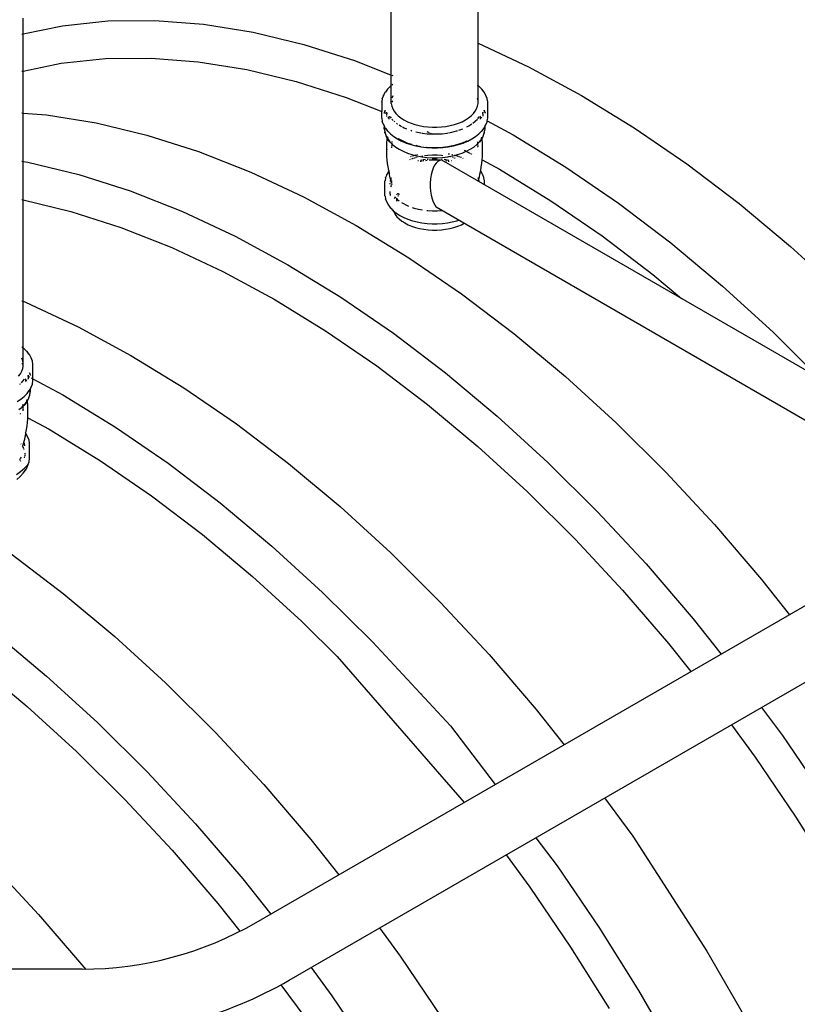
# Model space of a CAD drawing. Extents: x -15886 to -11493, y 1975 to 5059.
# Tile 11 of 47: x -13912 to -13831, y 2802 to 2904. Entities that reach past the tile are written whole.
import ezdxf

# ---------------------------------------------------------------- set-up
doc = ezdxf.new("R2010")
doc.units = 0
doc.header["$MEASUREMENT"] = 0
doc.layers.get('0').update_dxf_attribs({"linetype": 'CONTINUOUS'})
doc.layers.add('PIPING-PRODUCT-PREMIUM', color=5, linetype='CONTINUOUS')
doc.layers.add('PIPING-VENT-ISO', color=3, linetype='CONTINUOUS')

# ---------------------------------------------------------------- blocks, each defined once
blk = doc.blocks.new('A$C72A74DBC')
at = {"color": 2}
for p, q in [((168.235, 178.585), (168.235, 188.369)), ((163.741, 176.93), (163.741, 180.239)), ((144.679, 179.066), (144.679, 179.87)), ((146.703, 179.486), (149.06, 179.734)), ((149.06, 179.734), (151.499, 179.761)), ((151.499, 179.761), (154.011, 179.566)), ((154.011, 179.566), (156.587, 179.15)), ((144.606, 179.051), (144.679, 179.066)), ((144.679, 179.066), (146.703, 179.486)), ((144.679, 177.139), (144.679, 179.066)), ((156.587, 179.15), (159.215, 178.514)), ((168.21, 178.596), (168.235, 178.585)), ((168.235, 178.585), (170.852, 177.36)), ((168.235, 176.386), (168.235, 178.585)), ((159.215, 178.514), (161.887, 177.661)), ((144.679, 177.139), (146.636, 177.545)), ((146.636, 177.545), (148.927, 177.787)), ((148.927, 177.787), (151.3, 177.813)), ((151.3, 177.813), (153.743, 177.623)), ((153.743, 177.623), (156.248, 177.218)), ((161.887, 177.661), (163.741, 176.93)), ((144.606, 177.124), (144.679, 177.139)), ((144.679, 174.964), (144.679, 177.139)), ((156.248, 177.218), (158.805, 176.6)), ((170.852, 177.36), (173.588, 175.879)), ((158.805, 176.6), (161.404, 175.77)), ((163.741, 176.386), (163.741, 176.93)), ((163.766, 176.92), (163.815, 176.901)), ((163.427, 176.043), (163.339, 175.886)), ((163.427, 176.043), (163.432, 176.051)), ((163.549, 176.202), (163.432, 176.051)), ((163.549, 176.202), (163.555, 176.209)), ((163.698, 176.352), (163.555, 176.209)), ((163.741, 176.386), (163.698, 176.352)), ((163.741, 175.455), (163.741, 176.386)), ((163.815, 176.445), (163.766, 176.406)), ((168.235, 176.386), (168.21, 176.406)), ((168.235, 175.591), (168.235, 176.386)), ((168.278, 176.352), (168.235, 176.386)), ((168.421, 176.209), (168.278, 176.352)), ((168.427, 176.202), (168.421, 176.209)), ((168.544, 176.051), (168.427, 176.202)), ((168.549, 176.043), (168.544, 176.051)), ((168.637, 175.886), (168.549, 176.043)), ((161.404, 175.77), (163.242, 175.045)), ((163.242, 175.53), (163.243, 175.54)), ((163.242, 175.53), (163.242, 175.045)), ((163.273, 175.705), (163.243, 175.54)), ((163.273, 175.705), (163.275, 175.715)), ((163.335, 175.877), (163.275, 175.715)), ((163.335, 175.877), (163.339, 175.886)), ((163.815, 175.859), (163.766, 175.726)), ((163.815, 175.584), (163.766, 175.546)), ((163.815, 175.582), (163.766, 175.533)), ((163.766, 175.545), (163.766, 175.546)), ((163.815, 175.585), (163.815, 175.584)), ((168.235, 175.591), (168.21, 175.726)), ((168.21, 175.545), (168.21, 175.546)), ((168.21, 175.545), (168.215, 175.542)), ((168.215, 175.528), (168.21, 175.533)), ((168.215, 175.542), (168.235, 175.521)), ((168.216, 175.542), (168.215, 175.542)), ((168.235, 175.502), (168.215, 175.528)), ((168.235, 175.523), (168.216, 175.542)), ((168.235, 175.523), (168.235, 175.591)), ((168.235, 175.521), (168.235, 175.523)), ((168.235, 175.502), (168.235, 175.521)), ((168.235, 175.455), (168.235, 175.502)), ((168.641, 175.877), (168.637, 175.886)), ((168.701, 175.715), (168.641, 175.877)), ((168.703, 175.705), (168.701, 175.715)), ((168.733, 175.54), (168.703, 175.705)), ((168.734, 175.53), (168.733, 175.54)), ((168.734, 174.7), (168.734, 175.53)), ((173.588, 175.879), (176.324, 174.2)), ((163.242, 175.045), (163.272, 175.033)), ((163.242, 174.7), (163.242, 175.045)), ((163.351, 175.002), (163.381, 174.99)), ((163.381, 174.99), (163.371, 174.965)), ((163.372, 174.964), (163.382, 174.99)), ((163.385, 175.003), (163.381, 174.99)), ((163.381, 174.99), (163.382, 174.99)), ((163.382, 174.99), (163.386, 175.001)), ((163.382, 174.99), (163.395, 174.985)), ((163.4, 175.043), (163.39, 175.015)), ((163.391, 175.014), (163.401, 175.042)), ((163.417, 175.088), (163.406, 175.058)), ((163.406, 175.057), (163.417, 175.087)), ((163.41, 174.979), (163.444, 174.965)), ((163.429, 175.115), (163.422, 175.104)), ((163.423, 175.102), (163.424, 175.103)), ((163.424, 175.103), (163.429, 175.114)), ((163.492, 175.002), (163.492, 174.978)), ((163.5, 174.989), (163.496, 174.971)), ((163.741, 175.455), (163.766, 175.32)), ((163.766, 175.32), (163.815, 175.187)), ((163.815, 175.187), (163.887, 175.058)), ((163.887, 175.058), (163.983, 174.933)), ((167.993, 174.933), (168.089, 175.058)), ((168.089, 175.058), (168.161, 175.187)), ((168.161, 175.187), (168.21, 175.32)), ((168.21, 175.32), (168.235, 175.455)), ((168.484, 174.949), (168.476, 174.989)), ((168.484, 175.002), (168.484, 174.949)), ((168.554, 175.104), (168.547, 175.115)), ((168.547, 175.114), (168.553, 175.103)), ((168.553, 175.103), (168.559, 175.087)), ((168.559, 175.088), (168.554, 175.104)), ((168.564, 175.072), (168.57, 175.057)), ((168.57, 175.058), (168.565, 175.073)), ((168.575, 175.042), (168.59, 175.001)), ((168.591, 175.003), (168.576, 175.043)), ((168.594, 174.99), (168.604, 174.964)), ((168.605, 174.965), (168.595, 174.991)), ((144.606, 174.97), (144.679, 174.964)), ((144.679, 174.964), (145.879, 174.871)), ((144.679, 172.452), (144.679, 174.964)), ((145.879, 174.871), (148.455, 174.455)), ((163.243, 174.69), (163.242, 174.7)), ((163.243, 174.69), (163.273, 174.525)), ((163.275, 174.515), (163.273, 174.525)), ((163.275, 174.515), (163.335, 174.353)), ((163.462, 174.958), (163.483, 174.95)), ((163.492, 174.938), (163.492, 174.859)), ((163.492, 174.824), (163.492, 174.797)), ((163.492, 174.797), (163.495, 174.781)), ((163.526, 174.933), (163.545, 174.925)), ((163.599, 174.734), (163.569, 174.695)), ((163.636, 174.782), (163.606, 174.743)), ((163.617, 174.754), (163.617, 174.732)), ((163.617, 174.715), (163.617, 174.647)), ((163.649, 174.799), (163.643, 174.791)), ((163.681, 174.767), (163.731, 174.702)), ((163.774, 174.651), (163.845, 174.58)), ((163.891, 174.534), (163.892, 174.533)), ((163.892, 174.533), (163.923, 174.508)), ((163.983, 174.933), (164.101, 174.816)), ((164.101, 174.816), (164.239, 174.706)), ((164.239, 174.706), (164.397, 174.605)), ((164.397, 174.605), (164.572, 174.514)), ((164.572, 174.514), (164.763, 174.434)), ((167.213, 174.434), (167.404, 174.514)), ((167.404, 174.514), (167.579, 174.605)), ((167.579, 174.605), (167.737, 174.706)), ((167.737, 174.706), (167.875, 174.816)), ((167.875, 174.816), (167.993, 174.933)), ((167.959, 174.434), (168.084, 174.533)), ((168.084, 174.533), (168.202, 174.651)), ((168.229, 174.682), (168.295, 174.767)), ((168.309, 174.781), (168.351, 174.759)), ((168.355, 174.763), (168.327, 174.799)), ((168.359, 174.684), (168.359, 174.75)), ((168.359, 174.647), (168.359, 174.67)), ((168.391, 174.716), (168.362, 174.753)), ((168.362, 174.753), (168.405, 174.73)), ((168.407, 174.695), (168.397, 174.708)), ((168.414, 174.725), (168.429, 174.716)), ((168.483, 174.796), (168.484, 174.797)), ((168.484, 174.918), (168.484, 174.949)), ((168.484, 174.898), (168.484, 174.878)), ((168.484, 174.859), (168.484, 174.797)), ((168.641, 174.353), (168.701, 174.515)), ((168.701, 174.515), (168.703, 174.525)), ((168.703, 174.525), (168.711, 174.564)), ((168.704, 174.567), (168.711, 174.564)), ((168.711, 174.564), (168.733, 174.69)), ((168.711, 174.564), (170.052, 173.838)), ((168.733, 174.69), (168.734, 174.7)), ((148.455, 174.455), (151.084, 173.819)), ((163.339, 174.344), (163.335, 174.353)), ((163.339, 174.344), (163.367, 174.294)), ((163.367, 174.31), (163.367, 174.294)), ((163.367, 174.294), (163.367, 174.216)), ((163.367, 174.294), (163.395, 174.244)), ((163.367, 174.191), (163.367, 174.216)), ((163.369, 174.166), (163.367, 174.191)), ((163.373, 174.141), (163.369, 174.166)), ((163.373, 174.141), (163.401, 173.984)), ((163.391, 174.225), (163.395, 174.244)), ((163.391, 174.225), (163.391, 174.068)), ((163.391, 174.068), (163.396, 174.044)), ((163.395, 174.247), (163.395, 174.244)), ((163.395, 174.244), (163.427, 174.186)), ((163.399, 174.025), (163.42, 173.911)), ((163.406, 173.959), (163.401, 173.984)), ((163.412, 173.935), (163.406, 173.959)), ((163.432, 174.179), (163.427, 174.186)), ((163.432, 174.179), (163.549, 174.028)), ((163.555, 174.021), (163.549, 174.028)), ((163.555, 174.021), (163.698, 173.878)), ((164.017, 174.434), (164.046, 174.41)), ((164.046, 174.41), (164.067, 174.397)), ((164.146, 174.346), (164.221, 174.298)), ((164.221, 174.298), (164.271, 174.272)), ((164.317, 174.248), (164.415, 174.197)), ((164.415, 174.197), (164.535, 174.147)), ((164.744, 174.069), (164.804, 174.049)), ((164.763, 174.434), (164.967, 174.366)), ((164.967, 174.366), (165.182, 174.31)), ((165.005, 173.994), (165.092, 173.971)), ((165.092, 173.971), (165.277, 173.937)), ((165.182, 174.31), (165.406, 174.268)), ((165.406, 174.268), (165.636, 174.24)), ((165.582, 174.008), (165.702, 173.952)), ((165.636, 174.24), (165.87, 174.226)), ((165.87, 174.226), (166.106, 174.226)), ((166.106, 174.226), (166.34, 174.24)), ((166.34, 174.24), (166.57, 174.268)), ((166.57, 174.268), (166.794, 174.31)), ((166.699, 173.937), (166.884, 173.971)), ((166.794, 174.31), (167.01, 174.366)), ((166.884, 173.971), (167.123, 174.033)), ((167.01, 174.366), (167.213, 174.434)), ((167.123, 174.033), (167.172, 174.049)), ((167.232, 174.069), (167.349, 174.108)), ((167.349, 174.108), (167.441, 174.147)), ((167.659, 174.248), (167.755, 174.298)), ((167.755, 174.298), (167.909, 174.397)), ((168.278, 173.878), (168.421, 174.021)), ((168.421, 174.021), (168.427, 174.028)), ((168.427, 174.028), (168.544, 174.179)), ((168.544, 174.179), (168.549, 174.186)), ((168.549, 174.186), (168.609, 174.294)), ((168.558, 173.918), (168.585, 174.068)), ((168.564, 173.935), (168.57, 173.959)), ((168.57, 173.959), (168.575, 173.984)), ((168.575, 173.984), (168.603, 174.141)), ((168.58, 174.25), (168.579, 174.256)), ((168.584, 174.079), (168.585, 174.08)), ((168.584, 174.079), (168.585, 174.068)), ((168.603, 174.141), (168.607, 174.166)), ((168.607, 174.166), (168.609, 174.191)), ((168.609, 174.294), (168.637, 174.344)), ((168.609, 174.302), (168.609, 174.31)), ((168.609, 174.294), (168.609, 174.297)), ((168.609, 174.216), (168.609, 174.294)), ((168.609, 174.191), (168.609, 174.216)), ((168.637, 174.344), (168.641, 174.353)), ((176.324, 174.2), (179.049, 172.329)), ((151.084, 173.819), (153.755, 172.966)), ((163.42, 173.911), (163.412, 173.935)), ((163.42, 173.911), (163.476, 173.758)), ((163.485, 173.735), (163.476, 173.758)), ((163.476, 173.758), (163.533, 173.658)), ((163.495, 173.713), (163.485, 173.735)), ((163.506, 173.691), (163.495, 173.713)), ((163.506, 173.691), (163.531, 173.646)), ((163.514, 173.416), (163.527, 173.599)), ((163.527, 173.599), (163.531, 173.646)), ((163.531, 173.646), (163.533, 173.658)), ((163.531, 173.646), (163.589, 173.543)), ((163.533, 173.658), (163.534, 173.666)), ((163.533, 173.658), (163.561, 173.608)), ((163.535, 173.678), (163.542, 173.747)), ((163.545, 173.738), (163.544, 173.744)), ((163.547, 173.712), (163.545, 173.738)), ((163.545, 173.738), (163.549, 173.718)), ((163.549, 173.692), (163.547, 173.712)), ((163.549, 173.738), (163.549, 173.718)), ((163.549, 173.718), (163.549, 173.692)), ((163.549, 173.718), (163.555, 173.683)), ((163.561, 173.641), (163.554, 173.665)), ((163.554, 173.665), (163.563, 173.64)), ((163.56, 173.657), (163.563, 173.64)), ((163.567, 173.616), (163.561, 173.641)), ((163.561, 173.608), (163.575, 173.588)), ((163.563, 173.64), (163.567, 173.616)), ((163.563, 173.64), (163.587, 173.573)), ((163.587, 173.566), (163.575, 173.588)), ((163.575, 173.588), (163.587, 173.573)), ((163.587, 173.573), (163.671, 173.465)), ((163.587, 173.573), (163.595, 173.554)), ((163.598, 173.544), (163.587, 173.566)), ((163.587, 173.566), (163.595, 173.554)), ((163.601, 173.523), (163.589, 173.543)), ((163.595, 173.554), (163.598, 173.544)), ((163.595, 173.554), (163.617, 173.514)), ((163.602, 173.533), (163.598, 173.544)), ((163.614, 173.503), (163.601, 173.523)), ((163.628, 173.485), (163.614, 173.503)), ((163.643, 173.465), (163.628, 173.485)), ((163.632, 173.488), (163.656, 173.445)), ((163.656, 173.445), (163.643, 173.465)), ((163.671, 173.465), (163.763, 173.373)), ((163.698, 173.878), (163.866, 173.745)), ((163.767, 173.442), (163.764, 173.397)), ((163.77, 173.486), (163.769, 173.464)), ((163.872, 173.74), (163.866, 173.745)), ((163.872, 173.74), (164.063, 173.618)), ((164.063, 173.618), (164.275, 173.508)), ((164.078, 173.642), (164.087, 173.638)), ((164.087, 173.638), (164.11, 173.622)), ((164.111, 173.623), (164.11, 173.622)), ((164.316, 173.515), (164.111, 173.623)), ((164.28, 173.505), (164.275, 173.508)), ((164.28, 173.505), (164.51, 173.409)), ((164.316, 173.515), (164.541, 173.421)), ((164.322, 173.522), (164.329, 173.519)), ((164.331, 173.518), (164.329, 173.519)), ((164.331, 173.518), (164.552, 173.425)), ((165.309, 173.931), (165.341, 173.925)), ((165.341, 173.925), (165.597, 173.893)), ((165.597, 173.893), (165.857, 173.878)), ((165.761, 173.924), (165.86, 173.878)), ((165.857, 173.878), (165.86, 173.878)), ((165.86, 173.878), (166.119, 173.878)), ((165.86, 173.878), (165.895, 173.861)), ((166.119, 173.878), (166.379, 173.893)), ((166.379, 173.893), (166.635, 173.925)), ((166.635, 173.925), (166.667, 173.931)), ((167.424, 173.425), (167.486, 173.451)), ((167.466, 173.409), (167.696, 173.505)), ((167.485, 173.442), (167.479, 173.44)), ((167.485, 173.442), (167.66, 173.515)), ((167.66, 173.515), (167.663, 173.517)), ((167.696, 173.505), (167.701, 173.508)), ((167.701, 173.508), (167.913, 173.618)), ((167.913, 173.618), (168.104, 173.74)), ((168.104, 173.74), (168.11, 173.745)), ((168.11, 173.745), (168.278, 173.878)), ((168.207, 173.464), (168.211, 173.405)), ((168.213, 173.373), (168.305, 173.465)), ((168.305, 173.465), (168.389, 173.573)), ((168.32, 173.445), (168.327, 173.457)), ((168.327, 173.457), (168.381, 173.554)), ((168.327, 173.457), (168.333, 173.465)), ((168.333, 173.465), (168.348, 173.485)), ((168.348, 173.485), (168.362, 173.503)), ((168.362, 173.503), (168.375, 173.523)), ((168.369, 173.52), (168.378, 173.544)), ((168.375, 173.523), (168.387, 173.543)), ((168.378, 173.544), (168.389, 173.566)), ((168.378, 173.544), (168.381, 173.554)), ((168.381, 173.554), (168.389, 173.573)), ((168.381, 173.554), (168.389, 173.566)), ((168.387, 173.543), (168.445, 173.646)), ((168.389, 173.573), (168.398, 173.6)), ((168.389, 173.566), (168.401, 173.588)), ((168.389, 173.573), (168.401, 173.588)), ((168.401, 173.588), (168.416, 173.608)), ((168.41, 173.63), (168.413, 173.641)), ((168.412, 173.633), (168.413, 173.641)), ((168.413, 173.641), (168.421, 173.683)), ((168.413, 173.641), (168.423, 173.666)), ((168.414, 173.635), (168.415, 173.641)), ((168.415, 173.641), (168.423, 173.666)), ((168.416, 173.608), (168.443, 173.658)), ((168.428, 173.686), (168.428, 173.692)), ((168.443, 173.658), (168.437, 173.717)), ((168.443, 173.658), (168.5, 173.758)), ((168.444, 173.651), (168.443, 173.658)), ((168.444, 173.647), (168.47, 173.691)), ((168.445, 173.646), (168.444, 173.647)), ((168.449, 173.599), (168.445, 173.646)), ((168.462, 173.416), (168.449, 173.599)), ((168.47, 173.691), (168.481, 173.713)), ((168.481, 173.713), (168.491, 173.735)), ((168.491, 173.735), (168.5, 173.758)), ((168.5, 173.758), (168.556, 173.911)), ((168.556, 173.911), (168.558, 173.918)), ((168.558, 173.918), (168.564, 173.935)), ((170.052, 173.838), (172.788, 172.159)), ((153.755, 172.966), (156.459, 171.9)), ((163.508, 173.232), (163.514, 173.416)), ((163.508, 173.089), (163.508, 173.232)), ((163.508, 173.089), (163.508, 173.082)), ((163.508, 172.898), (163.508, 173.082)), ((163.758, 173.213), (163.758, 173.162)), ((163.76, 173.283), (163.759, 173.235)), ((163.763, 173.373), (163.761, 173.294)), ((163.764, 173.397), (163.763, 173.373)), ((163.763, 173.373), (163.807, 173.329)), ((163.807, 173.329), (163.967, 173.202)), ((163.967, 173.202), (164.149, 173.085)), ((164.149, 173.085), (164.352, 172.98)), ((164.352, 172.98), (164.572, 172.887)), ((164.51, 173.409), (164.756, 173.327)), ((164.541, 173.421), (164.741, 173.354)), ((164.552, 173.425), (164.783, 173.348)), ((164.756, 173.327), (165.016, 173.26)), ((165.003, 173.291), (165.043, 173.28)), ((165.004, 173.283), (165.036, 173.275)), ((165.016, 173.26), (165.286, 173.209)), ((165.036, 173.275), (165.277, 173.23)), ((165.043, 173.28), (165.277, 173.237)), ((165.286, 173.209), (165.564, 173.175)), ((165.558, 173.2), (165.576, 173.198)), ((165.559, 173.194), (165.573, 173.192)), ((165.564, 173.175), (165.846, 173.158)), ((165.573, 173.192), (165.849, 173.175)), ((165.576, 173.198), (165.85, 173.181)), ((165.846, 173.158), (166.13, 173.158)), ((165.849, 173.175), (166.127, 173.175)), ((165.85, 173.181), (166.126, 173.181)), ((166.126, 173.181), (166.401, 173.198)), ((166.127, 173.175), (166.404, 173.192)), ((166.13, 173.158), (166.412, 173.175)), ((166.401, 173.198), (166.67, 173.231)), ((166.404, 173.192), (166.417, 173.194)), ((166.412, 173.175), (166.69, 173.209)), ((166.67, 173.231), (166.933, 173.28)), ((166.69, 173.209), (166.96, 173.26)), ((166.699, 173.23), (166.94, 173.275)), ((166.933, 173.28), (167.028, 173.306)), ((166.94, 173.275), (167.038, 173.3)), ((166.96, 173.26), (167.22, 173.327)), ((167.028, 173.306), (167.185, 173.345)), ((167.028, 173.306), (167.038, 173.3)), ((167.038, 173.3), (167.194, 173.34)), ((167.038, 173.3), (167.044, 173.297)), ((167.185, 173.345), (167.193, 173.348)), ((167.194, 173.34), (167.236, 173.354)), ((167.22, 173.327), (167.466, 173.409)), ((167.236, 173.362), (167.424, 173.425)), ((167.404, 172.887), (167.624, 172.98)), ((167.517, 173.041), (167.541, 173.028)), ((167.565, 173.015), (167.587, 173.003)), ((167.608, 172.992), (167.628, 172.981)), ((167.624, 172.98), (167.628, 172.981)), ((167.628, 172.981), (167.827, 173.085)), ((167.644, 172.972), (167.659, 172.964)), ((167.673, 172.957), (167.705, 172.939)), ((167.715, 172.934), (167.74, 172.92)), ((167.827, 173.085), (168.009, 173.202)), ((168.009, 173.202), (168.169, 173.329)), ((168.169, 173.329), (168.213, 173.373)), ((168.212, 173.388), (168.213, 173.373)), ((168.213, 173.373), (168.214, 173.33)), ((168.214, 173.324), (168.216, 173.269)), ((168.217, 173.253), (168.217, 173.235)), ((168.218, 173.189), (168.218, 173.213)), ((168.468, 173.232), (168.462, 173.416)), ((168.468, 173.082), (168.468, 173.232)), ((168.468, 173.048), (168.468, 173.082)), ((168.468, 172.898), (168.468, 173.048)), ((144.606, 172.464), (144.679, 172.452)), ((144.679, 172.452), (144.919, 172.414)), ((144.679, 170.458), (144.679, 172.452)), ((163.515, 172.715), (163.508, 172.898)), ((163.528, 172.531), (163.515, 172.715)), ((163.548, 172.349), (163.528, 172.531)), ((164.572, 172.887), (164.808, 172.809)), ((164.654, 172.672), (164.65, 172.671)), ((164.723, 172.556), (164.688, 172.541)), ((164.737, 172.7), (164.712, 172.691)), ((164.818, 172.727), (164.782, 172.715)), ((164.861, 172.603), (164.794, 172.581)), ((164.808, 172.809), (164.968, 172.767)), ((164.834, 172.732), (164.83, 172.731)), ((164.839, 172.734), (164.834, 172.732)), ((164.9, 172.749), (164.868, 172.741)), ((164.926, 172.625), (164.894, 172.614)), ((164.987, 172.642), (164.956, 172.634)), ((164.969, 172.767), (164.968, 172.767)), ((165.008, 172.777), (164.969, 172.767)), ((164.969, 172.767), (165.056, 172.745)), ((165.075, 172.665), (165.04, 172.656)), ((165.077, 172.795), (165.051, 172.788)), ((165.056, 172.745), (165.261, 172.706)), ((165.101, 172.799), (165.077, 172.795)), ((165.142, 172.488), (165.112, 172.48)), ((165.169, 172.689), (165.165, 172.688)), ((165.261, 172.706), (165.169, 172.689)), ((165.297, 172.458), (165.232, 172.446)), ((165.314, 172.521), (165.259, 172.51)), ((165.261, 172.706), (165.315, 172.696)), ((165.381, 172.729), (165.313, 172.716)), ((165.315, 172.696), (165.581, 172.664)), ((165.386, 172.534), (165.348, 172.527)), ((165.43, 172.483), (165.354, 172.469)), ((165.504, 172.549), (165.386, 172.534)), ((165.63, 172.761), (165.467, 172.741)), ((165.601, 172.504), (165.514, 172.494)), ((165.581, 172.664), (165.852, 172.647)), ((165.624, 172.563), (165.594, 172.56)), ((165.632, 172.564), (165.624, 172.563)), ((165.868, 172.775), (165.63, 172.761)), ((165.875, 172.524), (165.706, 172.514)), ((165.852, 172.647), (166.124, 172.647)), ((165.866, 172.578), (165.862, 172.578)), ((166.11, 172.578), (165.866, 172.578)), ((166.108, 172.775), (165.868, 172.775)), ((166.101, 172.524), (165.875, 172.524)), ((166.27, 172.514), (166.101, 172.524)), ((166.346, 172.761), (166.108, 172.775)), ((166.114, 172.578), (166.11, 172.578)), ((166.124, 172.647), (166.395, 172.664)), ((166.352, 172.563), (166.344, 172.564)), ((166.415, 172.752), (166.346, 172.761)), ((166.382, 172.56), (166.352, 172.563)), ((166.384, 172.503), (166.375, 172.504)), ((166.395, 172.664), (166.661, 172.696)), ((166.59, 172.534), (166.472, 172.549)), ((166.622, 172.469), (166.546, 172.483)), ((166.608, 172.531), (166.59, 172.534)), ((166.717, 172.51), (166.628, 172.527)), ((166.661, 172.696), (166.715, 172.706)), ((166.744, 172.446), (166.679, 172.458)), ((166.751, 172.823), (166.685, 172.835)), ((166.717, 172.706), (166.715, 172.706)), ((166.717, 172.706), (166.92, 172.745)), ((166.808, 172.689), (166.765, 172.697)), ((166.812, 172.688), (166.808, 172.689)), ((166.864, 172.48), (166.834, 172.488)), ((166.899, 172.795), (166.875, 172.799)), ((166.925, 172.788), (166.899, 172.795)), ((166.92, 172.745), (167.007, 172.767)), ((166.961, 172.65), (166.936, 172.656)), ((167.007, 172.767), (167.169, 172.809)), ((167.043, 172.758), (167.007, 172.767)), ((167.026, 172.633), (167.02, 172.634)), ((167.05, 172.625), (167.026, 172.633)), ((167.137, 172.734), (167.108, 172.741)), ((167.176, 172.721), (167.146, 172.731)), ((167.169, 172.809), (167.404, 172.887)), ((167.215, 172.708), (167.194, 172.715)), ((167.292, 172.682), (167.264, 172.691)), ((167.372, 172.656), (167.326, 172.671)), ((167.38, 172.652), (167.372, 172.656)), ((167.47, 172.614), (167.439, 172.628)), ((167.744, 172.918), (167.753, 172.913)), ((167.768, 172.906), (167.783, 172.897)), ((167.8, 172.888), (167.819, 172.878)), ((167.86, 172.856), (167.882, 172.843)), ((167.887, 172.841), (167.904, 172.832)), ((168.428, 172.349), (168.448, 172.531)), ((168.433, 172.546), (168.448, 172.537)), ((168.448, 172.537), (168.461, 172.715)), ((168.448, 172.531), (168.448, 172.537)), ((168.448, 172.537), (169.345, 172.052)), ((168.461, 172.715), (168.468, 172.898)), ((144.919, 172.414), (147.548, 171.778)), ((163.588, 171.925), (163.505, 171.778)), ((163.574, 172.167), (163.548, 172.349)), ((163.606, 171.986), (163.574, 172.167)), ((163.588, 171.925), (163.593, 171.933)), ((163.611, 171.957), (163.593, 171.933)), ((163.606, 171.986), (163.611, 171.957)), ((163.62, 171.968), (163.611, 171.957)), ((163.611, 171.957), (163.632, 171.842)), ((166.864, 172.417), (166.862, 172.417)), ((168.344, 171.842), (168.365, 171.957)), ((168.365, 171.957), (168.37, 171.986)), ((168.383, 171.933), (168.365, 171.957)), ((168.37, 171.986), (168.402, 172.167)), ((168.388, 171.925), (168.383, 171.933)), ((168.471, 171.778), (168.388, 171.925)), ((168.402, 172.167), (168.428, 172.349)), ((169.345, 172.052), (172.006, 170.419)), ((172.788, 172.159), (175.514, 170.288)), ((179.049, 172.329), (181.753, 170.274)), ((147.548, 171.778), (150.22, 170.925)), ((156.459, 171.9), (159.184, 170.624)), ((163.413, 171.442), (163.414, 171.452)), ((163.413, 170.674), (163.413, 171.442)), ((163.442, 171.607), (163.414, 171.452)), ((163.442, 171.607), (163.445, 171.617)), ((163.501, 171.769), (163.445, 171.617)), ((163.501, 171.769), (163.505, 171.778)), ((163.643, 171.788), (163.632, 171.842)), ((163.67, 171.665), (163.643, 171.788)), ((163.711, 171.505), (163.67, 171.665)), ((163.689, 171.446), (163.683, 171.413)), ((163.711, 171.505), (163.689, 171.446)), ((163.72, 171.53), (163.711, 171.505)), ((163.715, 171.489), (163.711, 171.505)), ((163.766, 171.314), (163.715, 171.489)), ((163.74, 171.584), (163.736, 171.574)), ((163.741, 171.585), (163.74, 171.584)), ((163.741, 171.58), (163.74, 171.584)), ((163.741, 171.58), (163.74, 171.575)), ((163.74, 171.575), (163.741, 171.565)), ((163.743, 171.589), (163.741, 171.585)), ((163.741, 171.585), (163.741, 171.58)), ((163.742, 171.444), (163.753, 171.386)), ((163.744, 171.595), (163.743, 171.589)), ((163.745, 171.593), (163.743, 171.589)), ((168.233, 171.589), (168.231, 171.593)), ((168.233, 171.589), (168.232, 171.595)), ((168.235, 171.585), (168.233, 171.589)), ((168.235, 171.58), (168.235, 171.585)), ((168.236, 171.584), (168.235, 171.585)), ((168.236, 171.575), (168.235, 171.58)), ((168.235, 171.565), (168.236, 171.575)), ((168.24, 171.574), (168.236, 171.584)), ((168.246, 171.435), (168.261, 171.489)), ((168.256, 171.53), (168.256, 171.531)), ((168.261, 171.489), (168.306, 171.665)), ((168.287, 171.446), (168.272, 171.488)), ((168.294, 171.407), (168.287, 171.446)), ((168.306, 171.665), (168.333, 171.788)), ((168.333, 171.788), (168.344, 171.842)), ((168.475, 171.769), (168.471, 171.778)), ((168.531, 171.617), (168.475, 171.769)), ((168.534, 171.607), (168.531, 171.617)), ((168.562, 171.452), (168.534, 171.607)), ((168.563, 171.442), (168.562, 171.452)), ((168.563, 171.252), (168.563, 171.442)), ((150.22, 170.925), (152.924, 169.858)), ((163.668, 171.327), (163.664, 171.307)), ((163.664, 171.307), (163.664, 171.28)), ((163.664, 170.896), (163.664, 170.836)), ((163.726, 171.19), (163.707, 171.137)), ((163.74, 171.226), (163.733, 171.207)), ((163.746, 171.237), (163.74, 171.226)), ((163.764, 171.269), (163.753, 171.249)), ((163.775, 171.289), (163.769, 171.277)), ((144.606, 170.476), (144.679, 170.458)), ((144.679, 170.458), (147.138, 169.864)), ((144.679, 165.208), (144.679, 170.458)), ((159.184, 170.624), (161.921, 169.143)), ((163.414, 170.664), (163.413, 170.674)), ((163.414, 170.664), (163.442, 170.509)), ((163.445, 170.499), (163.442, 170.509)), ((163.445, 170.499), (163.501, 170.347)), ((163.664, 170.817), (163.664, 170.808)), ((163.664, 170.808), (163.678, 170.729)), ((163.682, 170.712), (163.684, 170.697)), ((163.885, 170.664), (163.893, 170.654)), ((163.903, 170.558), (163.887, 170.528)), ((163.932, 170.609), (163.909, 170.568)), ((163.919, 170.622), (163.932, 170.609)), ((163.933, 170.611), (163.932, 170.609)), ((163.932, 170.609), (164.003, 170.538)), ((163.999, 170.558), (164.003, 170.538)), ((164.003, 170.538), (164.007, 170.493)), ((164.003, 170.538), (164.01, 170.498)), ((164.003, 170.538), (164.025, 170.515)), ((164.007, 170.491), (164.007, 170.487)), ((164.007, 170.487), (164.008, 170.485)), ((164.008, 170.485), (164.012, 170.473)), ((164.008, 170.485), (164.009, 170.475)), ((164.031, 170.74), (164.011, 170.715)), ((164.011, 170.46), (164.012, 170.445)), ((164.012, 170.487), (164.015, 170.471)), ((164.013, 170.431), (164.015, 170.419)), ((164.018, 170.455), (164.018, 170.453)), ((164.02, 170.454), (164.027, 170.436)), ((164.026, 170.424), (164.026, 170.412)), ((164.029, 170.448), (164.027, 170.436)), ((164.041, 170.75), (164.031, 170.74)), ((164.034, 170.474), (164.031, 170.461)), ((164.032, 170.419), (164.038, 170.404)), ((164.038, 170.5), (164.036, 170.487)), ((164.044, 170.53), (164.041, 170.512)), ((164.082, 170.791), (164.049, 170.758)), ((164.059, 170.487), (164.152, 170.412)), ((164.09, 170.663), (164.086, 170.653)), ((164.101, 170.81), (164.089, 170.798)), ((164.101, 170.683), (164.09, 170.663)), ((164.131, 170.736), (164.113, 170.704)), ((164.15, 170.771), (164.136, 170.746)), ((172.006, 170.419), (174.657, 168.599)), ((163.505, 170.338), (163.501, 170.347)), ((163.505, 170.338), (163.588, 170.191)), ((163.593, 170.183), (163.588, 170.191)), ((163.593, 170.183), (163.702, 170.041)), ((163.708, 170.035), (163.702, 170.041)), ((163.708, 170.035), (163.842, 169.901)), ((163.829, 169.939), (163.834, 169.926)), ((163.838, 169.915), (163.842, 169.901)), ((163.842, 169.901), (163.843, 169.9)), ((163.843, 169.9), (164, 169.776)), ((163.843, 169.9), (163.867, 169.837)), ((164.27, 170.332), (164.342, 170.286)), ((164.342, 170.286), (164.523, 170.192)), ((164.523, 170.192), (164.633, 170.146)), ((164.822, 170.076), (164.931, 170.039)), ((164.931, 170.039), (165.154, 169.982)), ((165.154, 169.982), (165.359, 169.943)), ((165.585, 169.914), (165.624, 169.909)), ((165.624, 169.909), (165.866, 169.894)), ((165.866, 169.894), (166.11, 169.894)), ((166.11, 169.894), (166.352, 169.909)), ((166.352, 169.909), (166.391, 169.914)), ((175.514, 170.288), (178.217, 168.233)), ((181.753, 170.274), (184.425, 168.042)), ((147.138, 169.864), (149.736, 169.034)), ((152.924, 169.858), (155.649, 168.582)), ((163.867, 169.837), (163.938, 169.71)), ((163.938, 169.71), (164.031, 169.589)), ((164.006, 169.771), (164, 169.776)), ((164.006, 169.771), (164.184, 169.656)), ((164.031, 169.589), (164.146, 169.474)), ((164.146, 169.474), (164.281, 169.367)), ((164.184, 169.656), (164.383, 169.553)), ((164.281, 169.367), (164.435, 169.268)), ((164.389, 169.551), (164.383, 169.553)), ((164.389, 169.551), (164.604, 169.461)), ((164.604, 169.461), (164.834, 169.384)), ((164.834, 169.384), (165.077, 169.321)), ((166.899, 169.321), (167.142, 169.384)), ((167.142, 169.384), (167.241, 169.417)), ((149.736, 169.034), (152.366, 167.997)), ((161.921, 169.143), (164.657, 167.464)), ((164.435, 169.268), (164.606, 169.179)), ((164.606, 169.179), (164.792, 169.101)), ((164.792, 169.101), (164.991, 169.035)), ((164.991, 169.035), (165.201, 168.981)), ((165.077, 169.321), (165.33, 169.274)), ((165.201, 168.981), (165.42, 168.94)), ((165.33, 169.274), (165.59, 169.242)), ((165.42, 168.94), (165.644, 168.912)), ((165.59, 169.242), (165.855, 169.226)), ((165.644, 168.912), (165.873, 168.898)), ((165.855, 169.226), (166.121, 169.226)), ((165.873, 168.898), (166.103, 168.898)), ((166.103, 168.898), (166.332, 168.912)), ((166.121, 169.226), (166.386, 169.242)), ((166.332, 168.912), (166.556, 168.94)), ((166.386, 169.242), (166.646, 169.274)), ((166.556, 168.94), (166.775, 168.981)), ((166.646, 169.274), (166.899, 169.321)), ((166.775, 168.981), (166.985, 169.035)), ((166.985, 169.035), (167.184, 169.101)), ((167.184, 169.101), (167.37, 169.179)), ((167.37, 169.179), (167.519, 169.257)), ((155.649, 168.582), (158.385, 167.102)), ((174.657, 168.599), (177.287, 166.6)), ((152.366, 167.997), (155.017, 166.756)), ((178.217, 168.233), (180.889, 166.001)), ((184.425, 168.042), (187.053, 165.642)), ((164.657, 167.464), (167.382, 165.593)), ((158.385, 167.102), (161.121, 165.423)), ((155.017, 166.756), (157.678, 165.316)), ((177.287, 166.6), (178.778, 165.354)), ((180.889, 166.001), (183.518, 163.601)), ((157.678, 165.316), (160.339, 163.683)), ((161.121, 165.423), (163.846, 163.552)), ((167.382, 165.593), (170.086, 163.538)), ((144.606, 165.237), (144.679, 165.208)), ((144.679, 165.208), (144.792, 165.164)), ((144.679, 162.786), (144.679, 165.208)), ((144.792, 165.164), (147.517, 163.888)), ((147.517, 163.888), (150.253, 162.407)), ((160.339, 163.683), (162.99, 161.863)), ((163.846, 163.552), (166.55, 161.497)), ((170.086, 163.538), (172.757, 161.306)), ((183.518, 163.601), (185.883, 161.252)), ((144.679, 162.786), (144.606, 162.845)), ((144.679, 161.991), (144.679, 162.786)), ((144.723, 162.752), (144.679, 162.786)), ((144.866, 162.609), (144.723, 162.752)), ((144.655, 162.127), (144.606, 162.26)), ((144.872, 162.603), (144.866, 162.609)), ((144.988, 162.452), (144.872, 162.603)), ((144.993, 162.444), (144.988, 162.452)), ((145.082, 162.286), (144.993, 162.444)), ((145.086, 162.277), (145.082, 162.286)), ((145.146, 162.115), (145.086, 162.277)), ((150.253, 162.407), (152.989, 160.728)), ((144.606, 161.984), (144.606, 161.985)), ((144.606, 161.984), (144.659, 161.942)), ((144.659, 161.928), (144.606, 161.982)), ((144.606, 161.587), (144.655, 161.72)), ((144.679, 161.991), (144.655, 162.127)), ((144.655, 161.72), (144.679, 161.855)), ((144.659, 161.942), (144.679, 161.922)), ((144.66, 161.942), (144.659, 161.942)), ((144.679, 161.902), (144.659, 161.928)), ((144.679, 161.923), (144.66, 161.942)), ((144.679, 161.923), (144.679, 161.991)), ((144.679, 161.922), (144.679, 161.923)), ((144.679, 161.902), (144.679, 161.922)), ((144.679, 161.855), (144.679, 161.902)), ((145.148, 162.105), (145.146, 162.115)), ((145.178, 161.94), (145.148, 162.105)), ((145.179, 161.93), (145.178, 161.94)), ((145.179, 161.199), (145.179, 161.93)), ((162.99, 161.863), (165.62, 159.864)), ((144.437, 161.334), (144.533, 161.458)), ((144.533, 161.458), (144.606, 161.587)), ((144.792, 161.173), (144.771, 161.199)), ((144.895, 161.352), (144.926, 161.335)), ((144.928, 161.349), (144.924, 161.371)), ((144.928, 161.379), (144.928, 161.349)), ((144.928, 161.338), (144.928, 161.349)), ((144.928, 161.298), (144.928, 161.241)), ((144.928, 161.225), (144.928, 161.198)), ((144.948, 161.323), (144.979, 161.307)), ((144.988, 161.302), (144.997, 161.297)), ((145.009, 161.474), (144.998, 161.503)), ((144.998, 161.502), (145.009, 161.472)), ((145.002, 161.294), (145.007, 161.291)), ((145.014, 161.457), (145.025, 161.428)), ((145.026, 161.429), (145.015, 161.459)), ((145.03, 161.414), (145.043, 161.38)), ((145.043, 161.381), (145.031, 161.416)), ((145.046, 161.371), (145.048, 161.364)), ((145.049, 161.366), (145.047, 161.373)), ((145.089, 161.247), (145.149, 161.215)), ((145.179, 161.199), (146.718, 160.366)), ((145.179, 161.1), (145.179, 161.199)), ((166.55, 161.497), (169.222, 159.265)), ((172.757, 161.306), (175.386, 158.906)), ((144.497, 160.908), (144.529, 160.933)), ((144.529, 160.933), (144.53, 160.934)), ((144.576, 160.98), (144.659, 161.064)), ((144.659, 161.064), (144.739, 161.167)), ((144.822, 161.134), (144.799, 161.163)), ((144.803, 161.116), (144.803, 161.154)), ((144.803, 161.047), (144.803, 161.1)), ((144.852, 161.095), (144.829, 161.125)), ((144.925, 161.181), (144.928, 161.198)), ((145.025, 160.644), (145.054, 160.695)), ((145.054, 160.695), (145.082, 160.744)), ((145.054, 160.695), (145.054, 160.711)), ((145.054, 160.616), (145.054, 160.695)), ((145.082, 160.744), (145.086, 160.753)), ((145.086, 160.753), (145.146, 160.916)), ((145.146, 160.916), (145.148, 160.925)), ((145.148, 160.925), (145.178, 161.09)), ((145.178, 161.09), (145.179, 161.1)), ((152.989, 160.728), (155.715, 158.857)), ((144.555, 160.145), (144.723, 160.278)), ((144.723, 160.278), (144.866, 160.421)), ((144.866, 160.421), (144.872, 160.428)), ((144.872, 160.428), (144.988, 160.579)), ((144.944, 160.158), (145.001, 160.312)), ((144.988, 160.579), (144.993, 160.587)), ((144.993, 160.587), (145.025, 160.644)), ((145.001, 160.312), (145.008, 160.335)), ((145.001, 160.312), (145.005, 160.334)), ((145.008, 160.335), (145.014, 160.36)), ((145.009, 160.356), (145.029, 160.468)), ((145.014, 160.36), (145.019, 160.384)), ((145.019, 160.384), (145.048, 160.541)), ((145.025, 160.644), (145.025, 160.647)), ((145.025, 160.644), (145.029, 160.625)), ((145.029, 160.468), (145.029, 160.625)), ((145.048, 160.541), (145.051, 160.566)), ((145.051, 160.566), (145.053, 160.591)), ((145.053, 160.591), (145.054, 160.616)), ((146.718, 160.366), (149.454, 158.687)), ((144.358, 160.018), (144.548, 160.14)), ((144.453, 159.602), (144.613, 159.729)), ((144.548, 160.14), (144.555, 160.145)), ((144.613, 159.729), (144.657, 159.773)), ((144.65, 159.887), (144.653, 159.843)), ((144.655, 159.823), (144.656, 159.797)), ((144.656, 159.797), (144.657, 159.773)), ((144.657, 159.773), (144.749, 159.865)), ((144.657, 159.773), (144.658, 159.759)), ((144.658, 159.748), (144.661, 159.67)), ((144.749, 159.865), (144.833, 159.974)), ((144.765, 159.845), (144.779, 159.87)), ((144.765, 159.845), (144.778, 159.866)), ((144.778, 159.866), (144.792, 159.885)), ((144.789, 159.888), (144.826, 159.954)), ((144.792, 159.885), (144.807, 159.904)), ((144.807, 159.904), (144.82, 159.923)), ((144.814, 159.92), (144.823, 159.944)), ((144.82, 159.923), (144.832, 159.944)), ((144.823, 159.944), (144.833, 159.967)), ((144.823, 159.944), (144.826, 159.954)), ((144.826, 159.954), (144.833, 159.974)), ((144.826, 159.954), (144.833, 159.967)), ((144.832, 159.944), (144.889, 160.046)), ((144.833, 159.974), (144.843, 160)), ((144.833, 159.967), (144.845, 159.989)), ((144.833, 159.974), (144.845, 159.989)), ((144.845, 159.989), (144.86, 160.009)), ((144.854, 160.03), (144.858, 160.041)), ((144.857, 160.034), (144.858, 160.041)), ((144.858, 160.041), (144.871, 160.113)), ((144.858, 160.041), (144.867, 160.066)), ((144.858, 160.036), (144.86, 160.042)), ((144.86, 160.042), (144.867, 160.066)), ((144.86, 160.009), (144.888, 160.058)), ((144.872, 160.087), (144.872, 160.114)), ((144.872, 160.087), (144.873, 160.113)), ((144.873, 160.113), (144.873, 160.116)), ((144.883, 160.107), (144.881, 160.125)), ((144.888, 160.058), (144.884, 160.091)), ((144.888, 160.058), (144.944, 160.158)), ((144.889, 160.046), (144.888, 160.058)), ((144.889, 160.046), (144.915, 160.091)), ((144.894, 160), (144.889, 160.046)), ((144.907, 159.816), (144.894, 160)), ((144.913, 159.633), (144.907, 159.816)), ((144.915, 160.091), (144.926, 160.113)), ((144.926, 160.113), (144.936, 160.135)), ((144.936, 160.135), (144.944, 160.158)), ((165.62, 159.864), (168.218, 157.693)), ((144.491, 159.402), (144.527, 159.383)), ((144.661, 159.653), (144.662, 159.618)), ((144.662, 159.589), (144.662, 159.618)), ((144.662, 159.533), (144.662, 159.562)), ((144.885, 159.189), (144.908, 159.176)), ((144.906, 159.115), (144.908, 159.176)), ((144.908, 159.176), (144.912, 159.299)), ((144.908, 159.176), (146.011, 158.58)), ((144.912, 159.449), (144.913, 159.483)), ((144.912, 159.299), (144.912, 159.449)), ((144.913, 159.483), (144.913, 159.633)), ((169.222, 159.265), (171.851, 156.865)), ((144.847, 158.567), (144.873, 158.749)), ((144.873, 158.749), (144.892, 158.932)), ((144.892, 158.932), (144.906, 159.115)), ((149.454, 158.687), (152.179, 156.816)), ((155.715, 158.857), (158.418, 156.802)), ((175.386, 158.906), (177.962, 156.348)), ((144.75, 158.065), (144.777, 158.188)), ((144.777, 158.188), (144.788, 158.243)), ((144.801, 158.368), (144.784, 158.391)), ((144.788, 158.243), (144.809, 158.358)), ((144.809, 158.358), (144.815, 158.386)), ((144.828, 158.334), (144.809, 158.358)), ((144.815, 158.386), (144.847, 158.567)), ((144.833, 158.326), (144.828, 158.334)), ((144.916, 158.178), (144.833, 158.326)), ((144.92, 158.169), (144.916, 158.178)), ((144.976, 158.017), (144.92, 158.169)), ((146.011, 158.58), (148.672, 156.947)), ((144.569, 157.808), (144.556, 157.824)), ((144.681, 157.627), (144.64, 157.699)), ((144.655, 157.714), (144.706, 157.889)), ((144.655, 157.714), (144.668, 157.787)), ((144.701, 157.93), (144.7, 157.931)), ((144.706, 157.889), (144.71, 157.905)), ((144.71, 157.905), (144.75, 158.065)), ((144.731, 157.847), (144.71, 157.905)), ((144.753, 157.728), (144.731, 157.847)), ((144.978, 158.007), (144.976, 158.017)), ((145.006, 157.852), (144.978, 158.007)), ((145.007, 157.842), (145.006, 157.852)), ((145.007, 157.074), (145.007, 157.842)), ((168.218, 157.693), (170.775, 155.359)), ((144.535, 157.064), (144.585, 157.129)), ((144.681, 157.624), (144.681, 157.627)), ((144.701, 157.572), (144.688, 157.607)), ((144.714, 157.537), (144.707, 157.554)), ((144.736, 157.097), (144.75, 157.171)), ((144.754, 157.194), (144.757, 157.209)), ((144.757, 157.336), (144.757, 157.296)), ((144.757, 157.256), (144.757, 157.209)), ((144.517, 156.958), (144.499, 156.99)), ((144.501, 157.022), (144.506, 157.027)), ((144.506, 157.027), (144.528, 157.054)), ((144.543, 156.913), (144.529, 156.938)), ((144.742, 156.57), (144.914, 156.733)), ((144.837, 156.523), (144.976, 156.9)), ((144.916, 156.739), (144.92, 156.748)), ((144.976, 156.9), (144.978, 156.909)), ((144.978, 156.909), (145.006, 157.064)), ((145.006, 157.064), (145.007, 157.074)), ((148.672, 156.947), (151.323, 155.127)), ((152.179, 156.816), (154.883, 154.76)), ((158.418, 156.802), (161.09, 154.57)), ((171.851, 156.865), (174.426, 154.307)), ((144.328, 156.244), (144.539, 156.399)), ((144.343, 155.981), (144.507, 156.137)), ((144.507, 156.137), (144.663, 156.305)), ((144.539, 156.399), (144.742, 156.57)), ((144.663, 156.305), (144.84, 156.522)), ((177.962, 156.348), (180.474, 153.643)), ((151.323, 155.127), (153.952, 153.128)), ((170.775, 155.359), (173.28, 152.871)), ((154.883, 154.76), (157.555, 152.528)), ((161.09, 154.57), (163.719, 152.17)), ((174.426, 154.307), (176.939, 151.601)), ((180.474, 153.643), (182.913, 150.799)), ((153.952, 153.128), (156.551, 150.957)), ((157.555, 152.528), (160.183, 150.129)), ((173.28, 152.871), (175.723, 150.24)), ((144.047, 152.121), (146.751, 150.066)), ((163.719, 152.17), (166.294, 149.612)), ((176.939, 151.601), (179.378, 148.758)), ((156.551, 150.957), (159.107, 148.623)), ((182.913, 150.799), (184.362, 148.973)), ((146.751, 150.066), (149.423, 147.834)), ((160.183, 150.129), (162.759, 147.571)), ((175.723, 150.24), (178.096, 147.474)), ((166.294, 149.612), (168.807, 146.906)), ((159.107, 148.623), (161.036, 146.708)), ((179.378, 148.758), (180.827, 146.932)), ((143.216, 148.024), (145.887, 145.792)), ((149.423, 147.834), (152.052, 145.434)), ((162.759, 147.571), (166.807, 143.211)), ((178.096, 147.474), (179.249, 146.021)), ((160.934, 146.809), (167.51, 139.243)), ((168.807, 146.906), (171.246, 144.063)), ((142.285, 146.392), (144.883, 144.221)), ((145.887, 145.792), (148.516, 143.393)), ((152.052, 145.434), (154.627, 142.876)), ((165.271, 144.865), (165.311, 144.819)), ((144.883, 144.221), (147.44, 141.887)), ((171.246, 144.063), (172.695, 142.237)), ((182.921, 144.171), (183.998, 142.705)), ((148.516, 143.393), (151.092, 140.835)), ((154.627, 142.876), (157.14, 140.17)), ((166.807, 143.211), (169.123, 140.174)), ((181.356, 143.267), (182.59, 141.587)), ((183.998, 142.705), (186.161, 139.519)), ((147.44, 141.887), (149.945, 139.399)), ((182.59, 141.587), (184.693, 138.488)), ((151.092, 140.835), (153.604, 138.129)), ((157.14, 140.17), (159.579, 137.327)), ((149.945, 139.399), (152.389, 136.768)), ((174.789, 139.477), (176.248, 137.491)), ((184.693, 138.488), (186.691, 135.302)), ((153.604, 138.129), (156.043, 135.286)), ((159.579, 137.327), (161.028, 135.501)), ((171.225, 137.419), (172.331, 135.969)), ((176.248, 137.491), (180.083, 131.548)), ((152.389, 136.768), (154.761, 134.002)), ((169.688, 136.531), (170.922, 134.851)), ((142.96, 136.14), (145.472, 133.434)), ((172.331, 135.969), (174.494, 132.782)), ((156.043, 135.286), (157.492, 133.459)), ((170.922, 134.851), (173.026, 131.752)), ((154.761, 134.002), (155.899, 132.568)), ((145.472, 133.434), (147.911, 130.591)), ((163.122, 132.74), (164.199, 131.274)), ((174.494, 132.782), (176.547, 129.506)), ((173.026, 131.752), (175.023, 128.565)), ((164.199, 131.274), (166.362, 128.088)), ((180.083, 131.548), (182.018, 128.195)), ((159.587, 130.699), (160.663, 129.233)), ((158.018, 129.8), (159.255, 128.115)), ((160.663, 129.233), (162.827, 126.046)), ((176.547, 129.506), (178.483, 126.154))]:
    blk.add_line(p, q, dxfattribs=at)

msp = doc.modelspace()

# ---------------------------------------------------------------- linework, layer by layer
at = {"layer": 'PIPING-PRODUCT-PREMIUM'}
for p, q in [((-13887.29, 2810.25, 0), (-12676.12, 3509.52, 0)), ((-13883.85, 2804.3, 0), (-12672.69, 3503.56, 0)), ((-13905.29, 2805.43, 0), (-13992.61, 2805.43, 0))]:
    msp.add_line(p, q, dxfattribs=at)
for radius in [36, 42.88]:
    msp.add_arc((-13905.29, 2841.43, 0), radius, 270, 300, dxfattribs=at)
at = {"layer": 'PIPING-VENT-ISO'}
for p, q in [((-13868.07, 2889.27), (-13809.24, 2855.31)), ((-13868.62, 2884.4), (-13813.74, 2852.71))]:
    msp.add_line(p, q, dxfattribs=at)
msp.add_ellipse((-13868.07, 2886.68), major_axis=(0, 2.59), ratio=0.45242, start_param=0, end_param=2.654352, dxfattribs=at)

# ---------------------------------------------------------------- block references
at = {"xscale": 2, "yscale": 2, "zscale": 2}
msp.add_blockref('A$C72A74DBC', (-14200.76, 2544.21, 0), dxfattribs=at)

doc.saveas('drawing.dxf')
